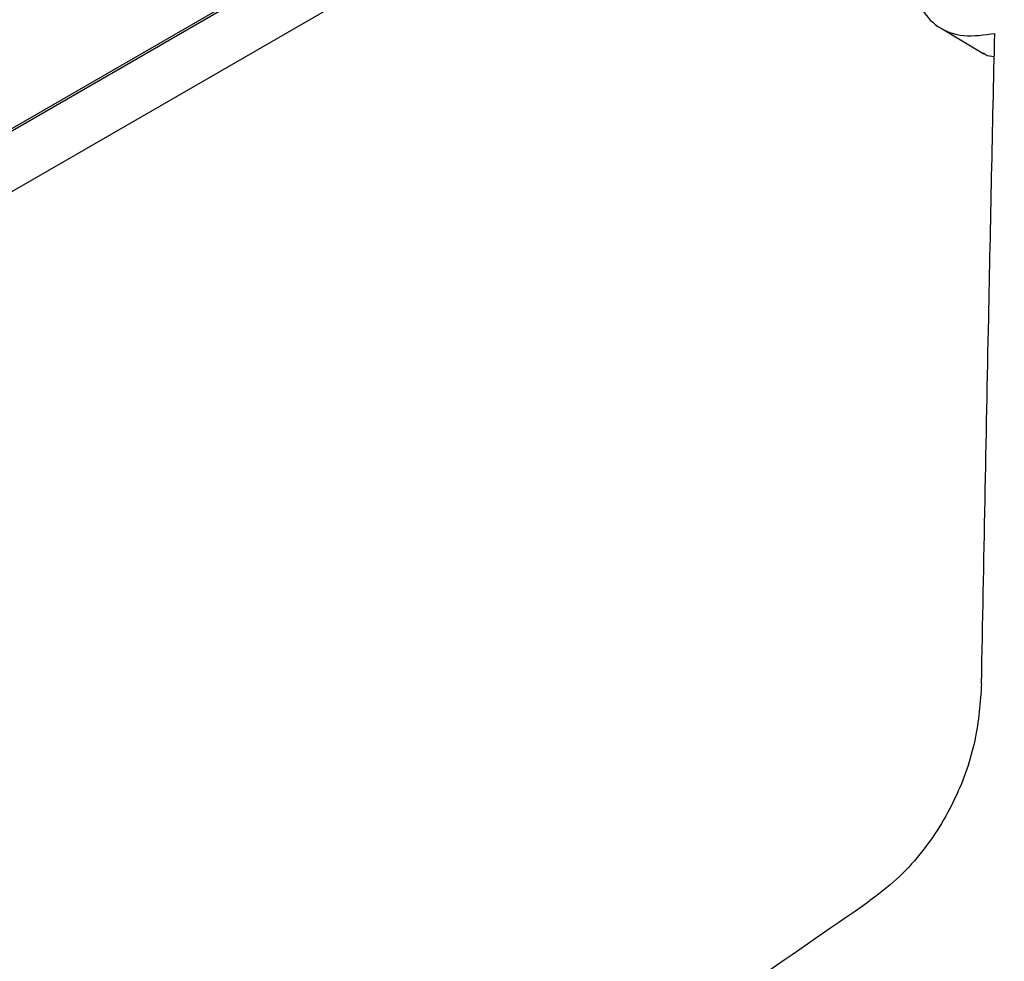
# Model space of a CAD drawing. Header units: millimetres. Extents: x 12 to 1209, y -252 to 1182.
# Tile 31 of 162: x 855 to 916, y -8 to 51. Entities that reach past the tile are written whole.
import ezdxf

# ---------------------------------------------------------------- set-up
doc = ezdxf.new("R2010")
doc.units = ezdxf.units.MM

msp = doc.modelspace()

# ---------------------------------------------------------------- linework, layer by layer
at = {"color": 7, "linetype": 'Continuous', "lineweight": 25}
for p, q in [((780.965, 1.502), (914.462, 78.569)), ((782.739, 2.677), (914.047, 78.479)), ((779.742, -2.968), (915.652, 75.491)), ((779.742, -2.968), (915.652, 75.491)), ((911.687, 50.081), (914.39, 48.482))]:
    msp.add_line(p, q, dxfattribs=at)
for points, knots in [([(915.284, 59.833), (914.62, 59.503), (913.292, 58.842), (911.604, 57.149), (910.436, 55.165), (909.989, 53.11), (910.347, 51.319), (911.443, 50.072), (913.082, 49.459), (914.399, 49.647), (915.057, 49.741)], [0, 0, 0, 0, 0.125064, 0.25003, 0.374951, 0.499866, 0.624798, 0.7498, 0.874887, 1, 1, 1, 1]), ([(914.238, 9.373), (914.383, 16.947), (914.641, 30.471), (914.93, 43.853), (915.057, 49.741)], [0, 0, 0, 0, 0.560004, 1, 1, 1, 1]), ([(914.359, 48.533), (914.392, 48.502), (914.567, 48.337), (914.821, 48.32), (915.027, 48.306)], [0, 0, 0, 0, 0.187943, 1, 1, 1, 1]), ([(914.238, 9.373), (914.155, 8.218), (913.987, 5.897), (912.94, 2.839), (911.662, 0.467), (910.445, -1.236), (908.993, -2.813), (907.876, -3.66), (907.311, -4.089)], [0, 0, 0, 0, 0.244543, 0.491259, 0.616503, 0.742545, 0.869707, 1, 1, 1, 1]), ([(784.02, -75.263), (786.205, -74.379), (790.58, -72.608), (797.118, -69.709), (803.408, -66.774), (810.416, -63.356), (818.813, -59.056), (828.759, -53.689), (839.146, -47.819), (849.904, -41.483), (860.968, -34.721), (871.694, -27.942), (882.008, -21.239), (891.12, -15.175), (899.562, -9.449), (904.734, -5.872), (907.311, -4.089)], [0, 0, 0, 0, 0.069913, 0.139967, 0.194875, 0.24973, 0.33286, 0.416213, 0.499995, 0.583742, 0.667148, 0.750521, 0.820736, 0.890985, 0.945689, 1, 1, 1, 1])]:
    msp.add_open_spline(points, degree=3, knots=knots, dxfattribs=at)

doc.saveas('drawing.dxf')
